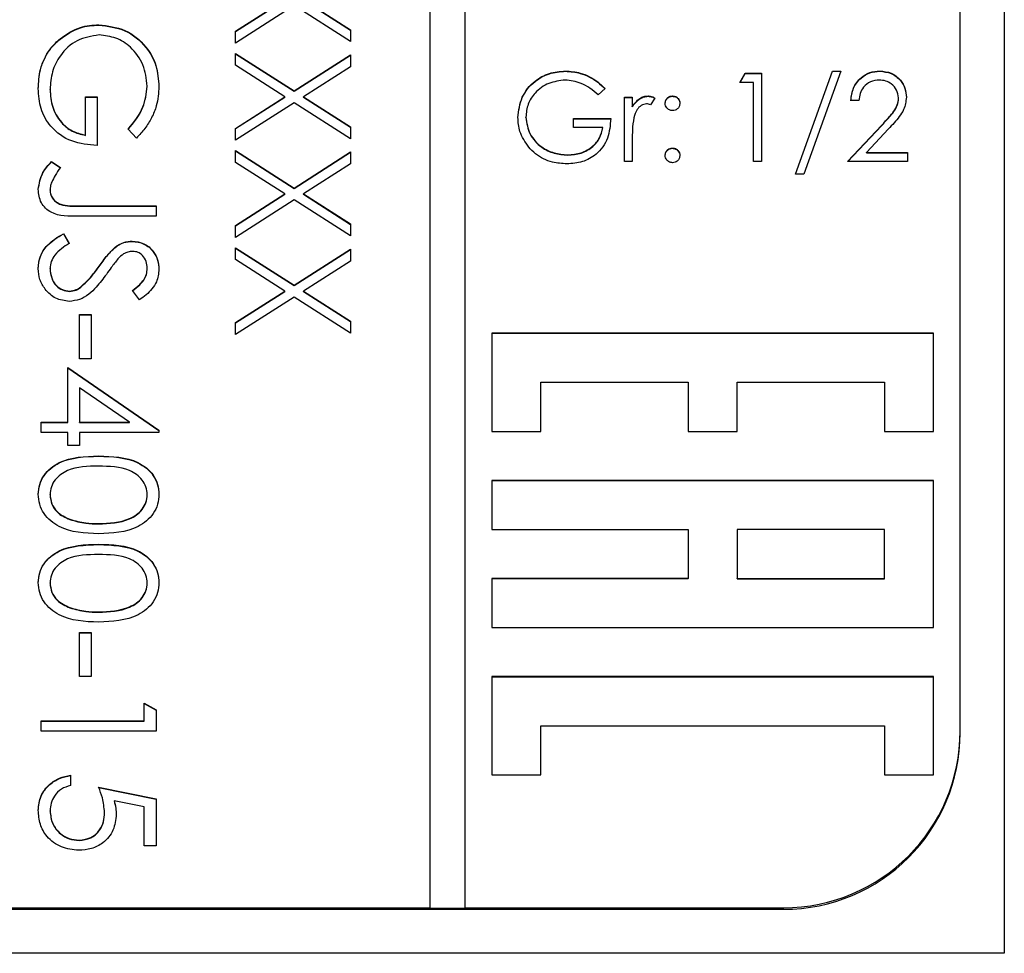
# Model space of a CAD drawing. Header units: millimetres. Extents: x 73 to 1962, y 27 to 1705.
# Tile 10 of 24: x 1831 to 1842, y 821 to 832. Entities that reach past the tile are written whole.
import ezdxf

# ---------------------------------------------------------------- set-up
doc = ezdxf.new("R2010")
doc.units = ezdxf.units.MM

msp = doc.modelspace()

# ---------------------------------------------------------------- linework, layer by layer
at = {"color": 7, "linetype": 'Continuous', "lineweight": 25}
for p, q in [((1841.851, 862.17), (1841.851, 821.17)), ((1835.351, 861.66), (1835.351, 821.686)), ((1835.751, 821.686), (1835.751, 861.66)), ((1841.351, 823.685), (1841.351, 859.661)), ((1833.151, 831.606), (1833.709, 831.963)), ((1833.919, 831.963), (1834.451, 831.622)), ((1833.151, 831.602), (1833.709, 831.959)), ((1833.814, 831.895), (1833.151, 831.471)), ((1834.451, 831.488), (1833.814, 831.895)), ((1833.919, 831.959), (1834.451, 831.619)), ((1831.602, 831.676), (1831.602, 831.679)), ((1831.164, 831.516), (1831.164, 831.52)), ((1833.151, 831.471), (1833.151, 831.606)), ((1834.451, 831.622), (1834.451, 831.488)), ((1833.151, 831.355), (1833.814, 830.93)), ((1833.151, 831.22), (1833.151, 831.355)), ((1833.151, 831.351), (1833.814, 830.927)), ((1833.814, 830.93), (1834.451, 831.338)), ((1833.814, 830.927), (1834.451, 831.334)), ((1834.451, 831.338), (1834.451, 831.203)), ((1833.709, 830.863), (1833.151, 831.22)), ((1834.451, 831.203), (1833.919, 830.863)), ((1836.884, 831.152), (1836.884, 831.155)), ((1838.859, 831.027), (1838.917, 831.13)), ((1838.861, 831.027), (1838.917, 831.126)), ((1838.917, 831.13), (1839.102, 831.13)), ((1838.917, 831.126), (1838.917, 831.13)), ((1838.917, 831.126), (1839.102, 831.126)), ((1839.102, 831.13), (1839.102, 830.13)), ((1839.487, 829.989), (1839.905, 831.155)), ((1839.488, 829.989), (1839.905, 831.152)), ((1840, 831.155), (1839.581, 829.989)), ((1839.905, 831.155), (1840, 831.155)), ((1839.905, 831.152), (1839.905, 831.155)), ((1839.905, 831.152), (1839.998, 831.152)), ((1840.441, 831.152), (1840.441, 831.155)), ((1832.151, 830.981), (1832.151, 830.985)), ((1837.333, 830.959), (1837.256, 830.886)), ((1839.013, 831.027), (1838.859, 831.027)), ((1839.013, 830.13), (1839.013, 831.027)), ((1831.051, 830.943), (1831.051, 830.947)), ((1831.451, 830.863), (1831.584, 830.863)), ((1831.451, 830.43), (1831.451, 830.863)), ((1831.451, 830.86), (1831.584, 830.86)), ((1831.584, 830.863), (1831.584, 830.314)), ((1833.151, 830.506), (1833.709, 830.863)), ((1833.151, 830.503), (1833.709, 830.86)), ((1833.709, 830.86), (1833.709, 830.863)), ((1833.814, 830.927), (1833.814, 830.93)), ((1833.919, 830.863), (1834.451, 830.523)), ((1833.919, 830.86), (1833.919, 830.863)), ((1833.919, 830.86), (1834.451, 830.519)), ((1837.551, 830.861), (1837.641, 830.861)), ((1837.551, 830.13), (1837.551, 830.861)), ((1837.551, 830.857), (1837.641, 830.857)), ((1837.641, 830.861), (1837.641, 830.753)), ((1837.819, 830.87), (1837.819, 830.873)), ((1837.897, 830.848), (1837.848, 830.771)), ((1838.096, 830.87), (1838.096, 830.873)), ((1840.654, 830.847), (1840.654, 830.85)), ((1833.814, 830.796), (1833.151, 830.372)), ((1834.451, 830.389), (1833.814, 830.796)), ((1837.641, 830.75), (1837.641, 830.753)), ((1840.205, 830.822), (1840.115, 830.822)), ((1836.436, 830.631), (1836.436, 830.634)), ((1834.451, 830.523), (1834.451, 830.389)), ((1836.974, 830.617), (1837.397, 830.617)), ((1836.974, 830.515), (1836.974, 830.617)), ((1836.974, 830.614), (1837.397, 830.614)), ((1837.307, 830.515), (1836.974, 830.515)), ((1837.307, 830.511), (1837.307, 830.515)), ((1840.077, 830.13), (1840.464, 830.544)), ((1840.08, 830.13), (1840.464, 830.54)), ((1840.464, 830.54), (1840.464, 830.544)), ((1831.451, 830.427), (1831.451, 830.43)), ((1832.029, 830.397), (1831.934, 830.497)), ((1833.151, 830.372), (1833.151, 830.506)), ((1840.541, 830.5), (1840.291, 830.233)), ((1837.641, 830.376), (1837.641, 830.13)), ((1833.151, 830.255), (1833.814, 829.831)), ((1833.151, 830.121), (1833.151, 830.255)), ((1833.151, 830.252), (1833.814, 829.827)), ((1833.814, 829.831), (1834.451, 830.239)), ((1833.814, 829.827), (1834.451, 830.235)), ((1834.451, 830.239), (1834.451, 830.104)), ((1836.91, 830.204), (1836.91, 830.207)), ((1838.096, 830.281), (1838.096, 830.284)), ((1840.291, 830.233), (1840.756, 830.233)), ((1840.291, 830.229), (1840.291, 830.233)), ((1840.291, 830.229), (1840.756, 830.229)), ((1840.756, 830.233), (1840.756, 830.13)), ((1831.068, 830.13), (1831.168, 830.062)), ((1831.068, 830.127), (1831.068, 830.13)), ((1831.068, 830.127), (1831.168, 830.058)), ((1833.709, 829.764), (1833.151, 830.121)), ((1834.451, 830.104), (1833.919, 829.764)), ((1837.641, 830.13), (1837.551, 830.13)), ((1839.102, 830.13), (1839.013, 830.13)), ((1840.756, 830.13), (1840.077, 830.13)), ((1839.581, 829.989), (1839.487, 829.989)), ((1831.051, 829.807), (1831.051, 829.811)), ((1833.151, 829.407), (1833.709, 829.764)), ((1833.151, 829.404), (1833.709, 829.76)), ((1833.709, 829.76), (1833.709, 829.764)), ((1833.814, 829.827), (1833.814, 829.831)), ((1833.919, 829.764), (1834.451, 829.424)), ((1833.919, 829.76), (1833.919, 829.764)), ((1833.919, 829.76), (1834.451, 829.42)), ((1831.386, 829.631), (1832.251, 829.631)), ((1831.386, 829.627), (1831.386, 829.631)), ((1831.386, 829.627), (1832.251, 829.627)), ((1832.251, 829.631), (1832.251, 829.514)), ((1833.814, 829.697), (1833.151, 829.273)), ((1834.451, 829.289), (1833.814, 829.697)), ((1832.251, 829.514), (1831.373, 829.514)), ((1833.151, 829.273), (1833.151, 829.407)), ((1834.451, 829.424), (1834.451, 829.289)), ((1831.202, 829.314), (1831.268, 829.204)), ((1831.202, 829.311), (1831.202, 829.314)), ((1831.202, 829.311), (1831.268, 829.201)), ((1831.981, 829.227), (1831.981, 829.231)), ((1831.783, 829.155), (1831.783, 829.158)), ((1833.151, 829.156), (1833.814, 828.732)), ((1833.151, 829.021), (1833.151, 829.156)), ((1833.151, 829.152), (1833.814, 828.728)), ((1833.814, 828.732), (1834.451, 829.139)), ((1833.814, 828.728), (1834.451, 829.136)), ((1834.451, 829.139), (1834.451, 829.005)), ((1833.709, 828.665), (1833.151, 829.021)), ((1834.451, 829.005), (1833.919, 828.665)), ((1831.051, 828.916), (1831.051, 828.919)), ((1831.606, 828.942), (1831.606, 828.945)), ((1832.151, 828.92), (1832.151, 828.924)), ((1833.814, 828.728), (1833.814, 828.732)), ((1831.271, 828.661), (1831.271, 828.665)), ((1831.399, 828.708), (1831.399, 828.711)), ((1832.064, 828.565), (1831.984, 828.67)), ((1833.151, 828.308), (1833.709, 828.665)), ((1833.151, 828.304), (1833.709, 828.661)), ((1833.709, 828.661), (1833.709, 828.665)), ((1833.919, 828.665), (1834.451, 828.325)), ((1833.919, 828.661), (1833.919, 828.665)), ((1833.919, 828.661), (1834.451, 828.321)), ((1833.814, 828.597), (1833.151, 828.173)), ((1834.451, 828.19), (1833.814, 828.597)), ((1831.384, 827.899), (1831.384, 828.398)), ((1831.384, 828.398), (1831.518, 828.398)), ((1831.518, 828.398), (1831.518, 827.899)), ((1831.384, 828.395), (1831.518, 828.395)), ((1833.151, 828.173), (1833.151, 828.308)), ((1834.451, 828.325), (1834.451, 828.19)), ((1836.051, 828.187), (1836.051, 827.077)), ((1841.051, 828.187), (1836.051, 828.187)), ((1841.051, 828.184), (1836.051, 828.184)), ((1841.051, 827.077), (1841.051, 828.187)), ((1831.518, 827.899), (1831.384, 827.899)), ((1831.251, 827.182), (1831.251, 827.799)), ((1831.251, 827.799), (1832.284, 827.089)), ((1831.251, 827.795), (1832.284, 827.086)), ((1836.607, 827.077), (1836.607, 827.632)), ((1836.607, 827.632), (1838.273, 827.632)), ((1838.273, 827.632), (1838.273, 827.077)), ((1838.829, 827.077), (1838.829, 827.632)), ((1838.829, 827.632), (1840.495, 827.632)), ((1840.495, 827.632), (1840.495, 827.077)), ((1831.949, 827.182), (1831.384, 827.57)), ((1831.384, 827.57), (1831.384, 827.182)), ((1830.951, 827.182), (1831.251, 827.182)), ((1830.951, 827.066), (1830.951, 827.182)), ((1830.951, 827.179), (1831.251, 827.179)), ((1831.251, 827.179), (1831.251, 827.182)), ((1831.384, 827.182), (1831.949, 827.182)), ((1831.384, 827.179), (1831.384, 827.182)), ((1831.384, 827.179), (1831.949, 827.179)), ((1831.949, 827.179), (1831.949, 827.182)), ((1831.251, 827.066), (1830.951, 827.066)), ((1831.251, 826.916), (1831.251, 827.066)), ((1831.384, 827.066), (1831.384, 826.916)), ((1832.284, 827.066), (1831.384, 827.066)), ((1832.284, 827.089), (1832.284, 827.066)), ((1836.051, 827.077), (1836.607, 827.077)), ((1838.273, 827.077), (1838.829, 827.077)), ((1840.495, 827.077), (1841.051, 827.077)), ((1831.384, 826.916), (1831.251, 826.916)), ((1831.6, 826.796), (1831.6, 826.799)), ((1841.051, 826.522), (1836.051, 826.522)), ((1836.051, 826.522), (1836.051, 825.966)), ((1841.051, 826.518), (1836.051, 826.518)), ((1841.051, 824.856), (1841.051, 826.522)), ((1831.051, 826.357), (1831.051, 826.361)), ((1832.151, 826.357), (1832.151, 826.361)), ((1831.274, 826.079), (1831.274, 826.082)), ((1831.601, 826.029), (1831.601, 826.033)), ((1836.051, 825.966), (1838.273, 825.966)), ((1838.273, 825.966), (1838.273, 825.411)), ((1838.829, 825.966), (1838.829, 825.411)), ((1840.495, 825.966), (1838.829, 825.966)), ((1840.495, 825.411), (1840.495, 825.966)), ((1831.6, 825.796), (1831.6, 825.8)), ((1838.273, 825.411), (1836.051, 825.411)), ((1836.051, 825.411), (1836.051, 824.856)), ((1838.273, 825.408), (1836.051, 825.408)), ((1838.273, 825.408), (1838.273, 825.411)), ((1838.829, 825.411), (1840.495, 825.411)), ((1838.829, 825.408), (1838.829, 825.411)), ((1838.829, 825.408), (1840.495, 825.408)), ((1840.495, 825.408), (1840.495, 825.411)), ((1831.051, 825.358), (1831.051, 825.362)), ((1832.151, 825.358), (1832.151, 825.362)), ((1831.274, 825.079), (1831.274, 825.083)), ((1831.601, 825.03), (1831.601, 825.034)), ((1836.051, 824.856), (1841.051, 824.856)), ((1831.384, 824.301), (1831.384, 824.801)), ((1831.384, 824.801), (1831.518, 824.801)), ((1831.384, 824.797), (1831.518, 824.797)), ((1831.518, 824.801), (1831.518, 824.301)), ((1831.518, 824.301), (1831.384, 824.301)), ((1841.051, 824.301), (1836.051, 824.301)), ((1836.051, 824.301), (1836.051, 823.191)), ((1841.051, 824.297), (1836.051, 824.297)), ((1841.051, 823.191), (1841.051, 824.301)), ((1832.118, 823.801), (1832.118, 824.001)), ((1832.118, 824.001), (1832.251, 823.925)), ((1832.118, 823.997), (1832.251, 823.921)), ((1832.251, 823.925), (1832.251, 823.685)), ((1830.951, 823.801), (1832.118, 823.801)), ((1830.951, 823.685), (1830.951, 823.801)), ((1830.951, 823.798), (1832.118, 823.798)), ((1832.118, 823.798), (1832.118, 823.801)), ((1836.607, 823.191), (1836.607, 823.746)), ((1836.607, 823.746), (1840.495, 823.746)), ((1840.495, 823.746), (1840.495, 823.191)), ((1832.251, 823.685), (1830.951, 823.685)), ((1841.351, 823.666), (1841.351, 823.685)), ((1831.284, 823.185), (1831.284, 823.068)), ((1836.051, 823.191), (1836.607, 823.191)), ((1840.495, 823.191), (1841.051, 823.191)), ((1831.601, 823.052), (1832.251, 822.918)), ((1831.601, 823.048), (1832.251, 822.915)), ((1832.118, 822.827), (1831.776, 822.897)), ((1831.776, 822.894), (1831.776, 822.897)), ((1832.118, 822.385), (1832.118, 822.827)), ((1832.251, 822.918), (1832.251, 822.385)), ((1831.051, 822.778), (1831.051, 822.782)), ((1831.668, 822.762), (1831.668, 822.765)), ((1831.381, 822.448), (1831.381, 822.452)), ((1832.251, 822.385), (1832.118, 822.385)), ((1823.351, 821.686), (1835.351, 821.686)), ((1823.351, 821.668), (1839.351, 821.668)), ((1835.351, 821.682), (1835.351, 821.686)), ((1835.351, 821.682), (1835.751, 821.682)), ((1835.751, 821.686), (1839.351, 821.686)), ((1835.751, 821.682), (1835.751, 821.686)), ((1839.351, 821.668), (1839.351, 821.686)), ((1841.851, 821.17), (1820.851, 821.17))]:
    msp.add_line(p, q, dxfattribs=at)
for centre in [(1839.352, 823.685), (1839.352, 823.667)]:
    msp.add_arc(centre, 1.999, 269.9811, 359.9811, dxfattribs=at)
for points, knots in [([(1831.164, 831.52), (1831.238, 831.571), (1831.371, 831.663), (1831.531, 831.674), (1831.602, 831.679)], [0, 0, 0, 0, 0.5593165, 1, 1, 1, 1]), ([(1831.164, 831.516), (1831.238, 831.568), (1831.371, 831.659), (1831.531, 831.671), (1831.602, 831.676)], [0, 0, 0, 0, 0.559317, 1, 1, 1, 1]), ([(1831.602, 831.679), (1831.703, 831.667), (1831.907, 831.641), (1832.136, 831.454), (1832.265, 831.221), (1832.278, 831.061), (1832.284, 830.981)], [0, 0, 0, 0, 0.2795897, 0.5590718, 0.7794111, 1, 1, 1, 1]), ([(1831.602, 831.676), (1831.703, 831.663), (1831.907, 831.637), (1832.136, 831.45), (1832.265, 831.217), (1832.278, 831.057), (1832.284, 830.977)], [0, 0, 0, 0, 0.27959, 0.559072, 0.779411, 1, 1, 1, 1]), ([(1830.918, 830.957), (1830.922, 831.029), (1830.929, 831.148), (1830.987, 831.304), (1831.061, 831.424), (1831.129, 831.488), (1831.164, 831.52)], [0, 0, 0, 0, 0.339789, 0.559872, 0.779908, 1, 1, 1, 1]), ([(1830.918, 830.954), (1830.922, 831.026), (1830.929, 831.145), (1830.987, 831.3), (1831.061, 831.421), (1831.129, 831.484), (1831.164, 831.516)], [0, 0, 0, 0, 0.339789, 0.559872, 0.779908, 1, 1, 1, 1]), ([(1831.607, 831.563), (1831.521, 831.549), (1831.349, 831.523), (1831.167, 831.35), (1831.067, 831.15), (1831.056, 831.015), (1831.051, 830.947)], [0, 0, 0, 0, 0.279061, 0.558584, 0.779236, 1, 1, 1, 1]), ([(1832.151, 830.985), (1832.141, 831.067), (1832.121, 831.231), (1831.982, 831.423), (1831.801, 831.541), (1831.671, 831.555), (1831.607, 831.563)], [0, 0, 0, 0, 0.2798474, 0.5595549, 0.7798473, 1, 1, 1, 1]), ([(1836.346, 830.63), (1836.356, 830.709), (1836.375, 830.865), (1836.519, 831.041), (1836.699, 831.14), (1836.822, 831.15), (1836.884, 831.155)], [0, 0, 0, 0, 0.279585, 0.559075, 0.779415, 1, 1, 1, 1]), ([(1836.346, 830.627), (1836.356, 830.705), (1836.375, 830.862), (1836.519, 831.037), (1836.699, 831.137), (1836.822, 831.147), (1836.884, 831.152)], [0, 0, 0, 0, 0.279585, 0.559075, 0.779415, 1, 1, 1, 1]), ([(1836.884, 831.155), (1836.941, 831.151), (1837.035, 831.144), (1837.157, 831.094), (1837.252, 831.034), (1837.306, 830.984), (1837.333, 830.959)], [0, 0, 0, 0, 0.339527, 0.559586, 0.779731, 1, 1, 1, 1]), ([(1836.884, 831.152), (1836.941, 831.148), (1837.035, 831.141), (1837.157, 831.09), (1837.252, 831.031), (1837.306, 830.981), (1837.333, 830.956)], [0, 0, 0, 0, 0.339527, 0.559586, 0.779731, 1, 1, 1, 1]), ([(1840.115, 830.822), (1840.121, 830.871), (1840.133, 830.968), (1840.218, 831.079), (1840.326, 831.146), (1840.403, 831.152), (1840.441, 831.155)], [0, 0, 0, 0, 0.280029, 0.559515, 0.779668, 1, 1, 1, 1]), ([(1840.115, 830.819), (1840.121, 830.867), (1840.133, 830.964), (1840.218, 831.075), (1840.326, 831.142), (1840.403, 831.148), (1840.441, 831.152)], [0, 0, 0, 0, 0.280029, 0.559515, 0.779668, 1, 1, 1, 1]), ([(1840.441, 831.155), (1840.486, 831.151), (1840.575, 831.143), (1840.674, 831.062), (1840.734, 830.963), (1840.74, 830.893), (1840.743, 830.858)], [0, 0, 0, 0, 0.2798914, 0.559188, 0.7795727, 1, 1, 1, 1]), ([(1840.441, 831.152), (1840.486, 831.147), (1840.575, 831.139), (1840.674, 831.058), (1840.734, 830.959), (1840.74, 830.889), (1840.743, 830.855)], [0, 0, 0, 0, 0.2798914, 0.559188, 0.7795727, 1, 1, 1, 1]), ([(1831.934, 830.497), (1832, 830.577), (1832.119, 830.721), (1832.141, 830.904), (1832.151, 830.985)], [0, 0, 0, 0, 0.55984, 1, 1, 1, 1]), ([(1831.934, 830.493), (1832, 830.574), (1832.119, 830.717), (1832.141, 830.9), (1832.151, 830.981)], [0, 0, 0, 0, 0.55984, 1, 1, 1, 1]), ([(1832.284, 830.981), (1832.279, 830.906), (1832.27, 830.784), (1832.204, 830.625), (1832.127, 830.503), (1832.062, 830.432), (1832.029, 830.397)], [0, 0, 0, 0, 0.339527, 0.559586, 0.779731, 1, 1, 1, 1]), ([(1836.881, 831.053), (1836.817, 831.045), (1836.691, 831.03), (1836.543, 830.923), (1836.452, 830.784), (1836.441, 830.684), (1836.436, 830.634)], [0, 0, 0, 0, 0.279854, 0.559567, 0.779843, 1, 1, 1, 1]), ([(1837.256, 830.886), (1837.194, 830.937), (1837.084, 831.028), (1836.943, 831.045), (1836.881, 831.053)], [0, 0, 0, 0, 0.55981, 1, 1, 1, 1]), ([(1840.437, 831.053), (1840.402, 831.049), (1840.334, 831.042), (1840.257, 830.98), (1840.215, 830.902), (1840.208, 830.849), (1840.205, 830.822)], [0, 0, 0, 0, 0.279693, 0.55878, 0.779138, 1, 1, 1, 1]), ([(1840.654, 830.85), (1840.649, 830.881), (1840.641, 830.943), (1840.58, 831.008), (1840.51, 831.047), (1840.461, 831.051), (1840.437, 831.053)], [0, 0, 0, 0, 0.279126, 0.558978, 0.77935, 1, 1, 1, 1]), ([(1831.584, 830.314), (1831.486, 830.322), (1831.29, 830.338), (1831.059, 830.502), (1830.933, 830.726), (1830.923, 830.88), (1830.918, 830.957)], [0, 0, 0, 0, 0.280351, 0.559367, 0.779371, 1, 1, 1, 1]), ([(1831.051, 830.947), (1831.056, 830.88), (1831.066, 830.746), (1831.163, 830.581), (1831.297, 830.467), (1831.4, 830.443), (1831.451, 830.43)], [0, 0, 0, 0, 0.280254, 0.559912, 0.779941, 1, 1, 1, 1]), ([(1831.051, 830.943), (1831.056, 830.876), (1831.066, 830.742), (1831.163, 830.578), (1831.297, 830.464), (1831.4, 830.439), (1831.451, 830.427)], [0, 0, 0, 0, 0.2802537, 0.5599124, 0.7799408, 1, 1, 1, 1]), ([(1837.641, 830.753), (1837.666, 830.788), (1837.701, 830.836), (1837.77, 830.869), (1837.803, 830.872), (1837.819, 830.873)], [0, 0, 0, 0, 0.558841, 0.779474, 1, 1, 1, 1]), ([(1837.641, 830.75), (1837.666, 830.784), (1837.701, 830.832), (1837.77, 830.865), (1837.803, 830.868), (1837.819, 830.87)], [0, 0, 0, 0, 0.5588406, 0.7794739, 1, 1, 1, 1]), ([(1837.819, 830.873), (1837.835, 830.872), (1837.862, 830.868), (1837.886, 830.855), (1837.897, 830.848)], [0, 0, 0, 0, 0.559243, 1, 1, 1, 1]), ([(1837.819, 830.87), (1837.835, 830.868), (1837.862, 830.865), (1837.886, 830.851), (1837.897, 830.845)], [0, 0, 0, 0, 0.559243, 1, 1, 1, 1]), ([(1838.013, 830.79), (1838.014, 830.802), (1838.017, 830.827), (1838.04, 830.854), (1838.067, 830.871), (1838.086, 830.873), (1838.096, 830.873)], [0, 0, 0, 0, 0.279539, 0.559327, 0.779689, 1, 1, 1, 1]), ([(1838.013, 830.787), (1838.014, 830.799), (1838.017, 830.823), (1838.04, 830.851), (1838.067, 830.867), (1838.086, 830.869), (1838.096, 830.87)], [0, 0, 0, 0, 0.279539, 0.559327, 0.779689, 1, 1, 1, 1]), ([(1838.096, 830.873), (1838.108, 830.872), (1838.133, 830.869), (1838.16, 830.846), (1838.177, 830.819), (1838.178, 830.8), (1838.179, 830.79)], [0, 0, 0, 0, 0.279602, 0.559212, 0.779475, 1, 1, 1, 1]), ([(1838.096, 830.87), (1838.108, 830.868), (1838.133, 830.866), (1838.16, 830.843), (1838.177, 830.816), (1838.178, 830.796), (1838.179, 830.787)], [0, 0, 0, 0, 0.279602, 0.559212, 0.779475, 1, 1, 1, 1]), ([(1840.464, 830.544), (1840.493, 830.574), (1840.541, 830.625), (1840.602, 830.698), (1840.645, 830.769), (1840.651, 830.823), (1840.654, 830.85)], [0, 0, 0, 0, 0.340542, 0.56085, 0.780599, 1, 1, 1, 1]), ([(1840.743, 830.858), (1840.737, 830.81), (1840.727, 830.731), (1840.663, 830.64), (1840.604, 830.568), (1840.562, 830.522), (1840.541, 830.5)], [0, 0, 0, 0, 0.338375, 0.558753, 0.77936, 1, 1, 1, 1]), ([(1837.802, 830.784), (1837.781, 830.779), (1837.738, 830.77), (1837.684, 830.711), (1837.667, 830.659), (1837.657, 830.626)], [0, 0, 0, 0, 0.278435, 0.558783, 1, 1, 1, 1]), ([(1837.848, 830.771), (1837.84, 830.775), (1837.825, 830.781), (1837.809, 830.783), (1837.802, 830.784)], [0, 0, 0, 0, 0.560396, 1, 1, 1, 1]), ([(1838.096, 830.707), (1838.084, 830.708), (1838.059, 830.711), (1838.032, 830.734), (1838.015, 830.761), (1838.013, 830.781), (1838.013, 830.79)], [0, 0, 0, 0, 0.279647, 0.559299, 0.779615, 1, 1, 1, 1]), ([(1838.179, 830.79), (1838.178, 830.778), (1838.175, 830.753), (1838.152, 830.726), (1838.125, 830.709), (1838.106, 830.708), (1838.096, 830.707)], [0, 0, 0, 0, 0.279517, 0.559326, 0.779544, 1, 1, 1, 1]), ([(1840.464, 830.54), (1840.493, 830.571), (1840.541, 830.621), (1840.602, 830.694), (1840.645, 830.765), (1840.651, 830.819), (1840.654, 830.847)], [0, 0, 0, 0, 0.340542, 0.56085, 0.780599, 1, 1, 1, 1]), ([(1836.468, 830.294), (1836.429, 830.351), (1836.358, 830.453), (1836.35, 830.576), (1836.346, 830.63)], [0, 0, 0, 0, 0.559317, 1, 1, 1, 1]), ([(1836.436, 830.634), (1836.446, 830.568), (1836.466, 830.436), (1836.599, 830.296), (1836.753, 830.22), (1836.857, 830.211), (1836.91, 830.207)], [0, 0, 0, 0, 0.279051, 0.558582, 0.779235, 1, 1, 1, 1]), ([(1836.436, 830.631), (1836.446, 830.565), (1836.466, 830.433), (1836.599, 830.293), (1836.753, 830.216), (1836.857, 830.208), (1836.91, 830.204)], [0, 0, 0, 0, 0.279051, 0.558582, 0.779235, 1, 1, 1, 1]), ([(1837.657, 830.626), (1837.651, 830.58), (1837.64, 830.497), (1837.641, 830.413), (1837.641, 830.376)], [0, 0, 0, 0, 0.559637, 1, 1, 1, 1]), ([(1837.397, 830.617), (1837.391, 830.542), (1837.379, 830.391), (1837.252, 830.213), (1837.079, 830.117), (1836.961, 830.109), (1836.902, 830.105)], [0, 0, 0, 0, 0.280351, 0.559367, 0.779371, 1, 1, 1, 1]), ([(1836.91, 830.207), (1836.961, 830.211), (1837.064, 830.219), (1837.191, 830.294), (1837.279, 830.396), (1837.298, 830.475), (1837.307, 830.515)], [0, 0, 0, 0, 0.280258, 0.55994, 0.779939, 1, 1, 1, 1]), ([(1836.91, 830.204), (1836.961, 830.208), (1837.064, 830.215), (1837.191, 830.29), (1837.279, 830.392), (1837.298, 830.472), (1837.307, 830.511)], [0, 0, 0, 0, 0.280258, 0.55994, 0.779939, 1, 1, 1, 1]), ([(1836.902, 830.105), (1836.846, 830.108), (1836.755, 830.113), (1836.635, 830.158), (1836.542, 830.215), (1836.493, 830.268), (1836.468, 830.294)], [0, 0, 0, 0, 0.339789, 0.559872, 0.779908, 1, 1, 1, 1]), ([(1838.013, 830.201), (1838.014, 830.213), (1838.017, 830.238), (1838.04, 830.265), (1838.067, 830.282), (1838.086, 830.283), (1838.096, 830.284)], [0, 0, 0, 0, 0.279576, 0.559284, 0.779552, 1, 1, 1, 1]), ([(1838.013, 830.197), (1838.014, 830.21), (1838.017, 830.234), (1838.04, 830.261), (1838.067, 830.278), (1838.086, 830.28), (1838.096, 830.281)], [0, 0, 0, 0, 0.279576, 0.559284, 0.779552, 1, 1, 1, 1]), ([(1838.096, 830.118), (1838.084, 830.119), (1838.059, 830.122), (1838.032, 830.145), (1838.015, 830.172), (1838.013, 830.191), (1838.013, 830.201)], [0, 0, 0, 0, 0.279628, 0.559268, 0.779583, 1, 1, 1, 1]), ([(1838.096, 830.284), (1838.108, 830.283), (1838.133, 830.28), (1838.16, 830.257), (1838.177, 830.23), (1838.178, 830.211), (1838.179, 830.201)], [0, 0, 0, 0, 0.279602, 0.559212, 0.779475, 1, 1, 1, 1]), ([(1838.096, 830.281), (1838.108, 830.279), (1838.133, 830.276), (1838.16, 830.253), (1838.177, 830.226), (1838.178, 830.207), (1838.179, 830.197)], [0, 0, 0, 0, 0.279602, 0.559212, 0.779475, 1, 1, 1, 1]), ([(1838.179, 830.201), (1838.178, 830.189), (1838.175, 830.164), (1838.152, 830.137), (1838.125, 830.12), (1838.106, 830.118), (1838.096, 830.118)], [0, 0, 0, 0, 0.279515, 0.559486, 0.779684, 1, 1, 1, 1]), ([(1830.918, 829.817), (1830.929, 829.883), (1830.95, 830.003), (1831.032, 830.091), (1831.068, 830.13)], [0, 0, 0, 0, 0.557533, 1, 1, 1, 1]), ([(1830.918, 829.813), (1830.929, 829.88), (1830.95, 829.999), (1831.032, 830.088), (1831.068, 830.127)], [0, 0, 0, 0, 0.557533, 1, 1, 1, 1]), ([(1831.168, 830.062), (1831.147, 830.032), (1831.111, 829.979), (1831.082, 829.921), (1831.07, 829.896)], [0, 0, 0, 0, 0.560094, 1, 1, 1, 1]), ([(1831.07, 829.896), (1831.064, 829.88), (1831.053, 829.853), (1831.052, 829.823), (1831.051, 829.811)], [0, 0, 0, 0, 0.5599, 1, 1, 1, 1]), ([(1831.373, 829.514), (1831.264, 829.511), (1831.127, 829.508), (1830.998, 829.6), (1830.932, 829.684), (1830.923, 829.764), (1830.918, 829.817)], [0, 0, 0, 0, 0.499543, 0.625078, 0.750654, 1, 1, 1, 1]), ([(1831.051, 829.811), (1831.053, 829.793), (1831.056, 829.756), (1831.083, 829.708), (1831.122, 829.67), (1831.221, 829.624), (1831.313, 829.628), (1831.386, 829.631)], [0, 0, 0, 0, 0.124972, 0.249915, 0.374872, 0.499882, 1, 1, 1, 1]), ([(1831.051, 829.807), (1831.053, 829.789), (1831.056, 829.753), (1831.083, 829.705), (1831.122, 829.666), (1831.221, 829.621), (1831.313, 829.624), (1831.386, 829.627)], [0, 0, 0, 0, 0.124972, 0.249915, 0.374872, 0.499882, 1, 1, 1, 1]), ([(1830.918, 828.919), (1830.922, 828.967), (1830.932, 829.063), (1831.03, 829.211), (1831.137, 829.275), (1831.202, 829.314)], [0, 0, 0, 0, 0.27988, 0.559666, 1, 1, 1, 1]), ([(1830.918, 828.916), (1830.922, 828.964), (1830.932, 829.06), (1831.03, 829.208), (1831.137, 829.272), (1831.202, 829.311)], [0, 0, 0, 0, 0.27988, 0.559666, 1, 1, 1, 1]), ([(1831.268, 829.204), (1831.208, 829.166), (1831.126, 829.112), (1831.06, 829.002), (1831.054, 828.947), (1831.051, 828.919)], [0, 0, 0, 0, 0.559321, 0.779782, 1, 1, 1, 1]), ([(1831.783, 829.158), (1831.817, 829.181), (1831.877, 829.222), (1831.949, 829.228), (1831.981, 829.231)], [0, 0, 0, 0, 0.55984, 1, 1, 1, 1]), ([(1831.783, 829.155), (1831.817, 829.178), (1831.877, 829.219), (1831.949, 829.225), (1831.981, 829.227)], [0, 0, 0, 0, 0.5598405, 1, 1, 1, 1]), ([(1831.981, 829.231), (1832.027, 829.225), (1832.119, 829.214), (1832.22, 829.125), (1832.275, 829.019), (1832.281, 828.947), (1832.284, 828.911)], [0, 0, 0, 0, 0.279553, 0.558798, 0.779378, 1, 1, 1, 1]), ([(1831.981, 829.227), (1832.027, 829.222), (1832.119, 829.21), (1832.22, 829.122), (1832.275, 829.016), (1832.281, 828.943), (1832.284, 828.907)], [0, 0, 0, 0, 0.279553, 0.558798, 0.779378, 1, 1, 1, 1]), ([(1831.606, 828.945), (1831.636, 828.988), (1831.69, 829.063), (1831.755, 829.129), (1831.783, 829.158)], [0, 0, 0, 0, 0.5604127, 1, 1, 1, 1]), ([(1831.606, 828.942), (1831.636, 828.984), (1831.69, 829.06), (1831.755, 829.126), (1831.783, 829.155)], [0, 0, 0, 0, 0.560413, 1, 1, 1, 1]), ([(1831.986, 829.114), (1831.968, 829.113), (1831.932, 829.11), (1831.872, 829.082), (1831.839, 829.049), (1831.818, 829.029)], [0, 0, 0, 0, 0.279946, 0.559774, 1, 1, 1, 1]), ([(1832.151, 828.924), (1832.149, 828.95), (1832.145, 829.003), (1832.104, 829.066), (1832.049, 829.108), (1832.007, 829.112), (1831.986, 829.114)], [0, 0, 0, 0, 0.280274, 0.559931, 0.77992, 1, 1, 1, 1]), ([(1831.818, 829.029), (1831.794, 828.997), (1831.749, 828.939), (1831.707, 828.88), (1831.689, 828.854)], [0, 0, 0, 0, 0.559906, 1, 1, 1, 1]), ([(1831.269, 828.548), (1831.216, 828.555), (1831.11, 828.57), (1830.997, 828.674), (1830.928, 828.794), (1830.921, 828.877), (1830.918, 828.919)], [0, 0, 0, 0, 0.279183, 0.559085, 0.779446, 1, 1, 1, 1]), ([(1831.051, 828.919), (1831.055, 828.884), (1831.062, 828.814), (1831.114, 828.729), (1831.189, 828.675), (1831.244, 828.668), (1831.271, 828.665)], [0, 0, 0, 0, 0.280276, 0.560148, 0.780153, 1, 1, 1, 1]), ([(1831.051, 828.916), (1831.055, 828.881), (1831.062, 828.811), (1831.114, 828.726), (1831.189, 828.671), (1831.244, 828.664), (1831.271, 828.661)], [0, 0, 0, 0, 0.2802764, 0.5601478, 0.7801531, 1, 1, 1, 1]), ([(1831.689, 828.854), (1831.652, 828.805), (1831.592, 828.724), (1831.492, 828.626), (1831.388, 828.563), (1831.309, 828.553), (1831.269, 828.548)], [0, 0, 0, 0, 0.340499, 0.560704, 0.780578, 1, 1, 1, 1]), ([(1831.399, 828.711), (1831.442, 828.751), (1831.518, 828.823), (1831.579, 828.908), (1831.606, 828.945)], [0, 0, 0, 0, 0.559496, 1, 1, 1, 1]), ([(1831.399, 828.708), (1831.442, 828.748), (1831.518, 828.819), (1831.579, 828.904), (1831.606, 828.942)], [0, 0, 0, 0, 0.559496, 1, 1, 1, 1]), ([(1831.984, 828.67), (1832.012, 828.693), (1832.058, 828.73), (1832.114, 828.791), (1832.146, 828.854), (1832.149, 828.901), (1832.151, 828.924)], [0, 0, 0, 0, 0.340409, 0.560482, 0.78018, 1, 1, 1, 1]), ([(1831.984, 828.667), (1832.012, 828.689), (1832.058, 828.726), (1832.114, 828.787), (1832.146, 828.851), (1832.149, 828.897), (1832.151, 828.92)], [0, 0, 0, 0, 0.340409, 0.560482, 0.78018, 1, 1, 1, 1]), ([(1832.284, 828.911), (1832.279, 828.862), (1832.269, 828.782), (1832.207, 828.688), (1832.14, 828.621), (1832.089, 828.584), (1832.064, 828.565)], [0, 0, 0, 0, 0.338729, 0.558835, 0.779344, 1, 1, 1, 1]), ([(1831.271, 828.665), (1831.297, 828.668), (1831.344, 828.674), (1831.382, 828.7), (1831.399, 828.711)], [0, 0, 0, 0, 0.55899, 1, 1, 1, 1]), ([(1831.271, 828.661), (1831.297, 828.664), (1831.344, 828.67), (1831.382, 828.696), (1831.399, 828.708)], [0, 0, 0, 0, 0.55899, 1, 1, 1, 1]), ([(1830.918, 826.365), (1830.921, 826.403), (1830.927, 826.479), (1830.995, 826.617), (1831.213, 826.787), (1831.446, 826.794), (1831.6, 826.799)], [0, 0, 0, 0, 0.125551, 0.25109, 0.50025, 1, 1, 1, 1]), ([(1830.918, 826.361), (1830.921, 826.399), (1830.927, 826.475), (1830.995, 826.613), (1831.213, 826.784), (1831.446, 826.791), (1831.6, 826.796)], [0, 0, 0, 0, 0.125551, 0.25109, 0.50025, 1, 1, 1, 1]), ([(1831.6, 826.799), (1831.756, 826.794), (1831.95, 826.788), (1832.145, 826.667), (1832.223, 826.583), (1832.275, 826.479), (1832.281, 826.403), (1832.284, 826.365)], [0, 0, 0, 0, 0.498702, 0.624177, 0.749467, 0.874745, 1, 1, 1, 1]), ([(1831.6, 826.796), (1831.756, 826.791), (1831.95, 826.784), (1832.145, 826.663), (1832.223, 826.579), (1832.275, 826.475), (1832.281, 826.399), (1832.284, 826.361)], [0, 0, 0, 0, 0.498702, 0.624177, 0.749467, 0.874745, 1, 1, 1, 1]), ([(1831.601, 826.683), (1831.479, 826.682), (1831.298, 826.68), (1831.12, 826.556), (1831.061, 826.45), (1831.054, 826.391), (1831.051, 826.361)], [0, 0, 0, 0, 0.500291, 0.749086, 0.874606, 1, 1, 1, 1]), ([(1832.151, 826.361), (1832.148, 826.391), (1832.142, 826.45), (1832.096, 826.529), (1832.032, 826.592), (1831.874, 826.678), (1831.722, 826.681), (1831.601, 826.683)], [0, 0, 0, 0, 0.1251388, 0.2504182, 0.3755189, 0.5008471, 1, 1, 1, 1]), ([(1831.6, 825.917), (1831.444, 825.924), (1831.211, 825.935), (1830.995, 826.111), (1830.927, 826.25), (1830.921, 826.327), (1830.918, 826.365)], [0, 0, 0, 0, 0.499407, 0.748743, 0.874372, 1, 1, 1, 1]), ([(1831.051, 826.361), (1831.055, 826.326), (1831.064, 826.255), (1831.139, 826.145), (1831.223, 826.106), (1831.274, 826.082)], [0, 0, 0, 0, 0.280257, 0.560781, 1, 1, 1, 1]), ([(1831.051, 826.357), (1831.055, 826.322), (1831.064, 826.251), (1831.139, 826.141), (1831.223, 826.102), (1831.274, 826.079)], [0, 0, 0, 0, 0.280257, 0.560781, 1, 1, 1, 1]), ([(1832.284, 826.365), (1832.281, 826.327), (1832.275, 826.25), (1832.207, 826.111), (1831.99, 825.935), (1831.756, 825.924), (1831.6, 825.917)], [0, 0, 0, 0, 0.1256, 0.251197, 0.500581, 1, 1, 1, 1]), ([(1831.601, 826.033), (1831.722, 826.038), (1831.903, 826.045), (1832.081, 826.167), (1832.142, 826.272), (1832.148, 826.331), (1832.151, 826.361)], [0, 0, 0, 0, 0.500072, 0.749021, 0.874598, 1, 1, 1, 1]), ([(1831.601, 826.029), (1831.722, 826.034), (1831.903, 826.041), (1832.081, 826.163), (1832.142, 826.268), (1832.148, 826.328), (1832.151, 826.357)], [0, 0, 0, 0, 0.500072, 0.749021, 0.874598, 1, 1, 1, 1]), ([(1831.274, 826.082), (1831.334, 826.066), (1831.441, 826.036), (1831.552, 826.034), (1831.601, 826.033)], [0, 0, 0, 0, 0.559599, 1, 1, 1, 1]), ([(1831.274, 826.079), (1831.334, 826.062), (1831.441, 826.033), (1831.552, 826.03), (1831.601, 826.029)], [0, 0, 0, 0, 0.559599, 1, 1, 1, 1]), ([(1830.918, 825.366), (1830.921, 825.403), (1830.927, 825.479), (1830.995, 825.617), (1831.213, 825.788), (1831.446, 825.795), (1831.6, 825.8)], [0, 0, 0, 0, 0.125551, 0.25109, 0.50025, 1, 1, 1, 1]), ([(1830.918, 825.362), (1830.921, 825.4), (1830.927, 825.476), (1830.995, 825.614), (1831.213, 825.784), (1831.446, 825.791), (1831.6, 825.796)], [0, 0, 0, 0, 0.125551, 0.25109, 0.50025, 1, 1, 1, 1]), ([(1831.6, 825.8), (1831.756, 825.795), (1831.95, 825.789), (1832.145, 825.668), (1832.223, 825.583), (1832.275, 825.479), (1832.281, 825.404), (1832.284, 825.366)], [0, 0, 0, 0, 0.498702, 0.624177, 0.749467, 0.874745, 1, 1, 1, 1]), ([(1831.6, 825.796), (1831.756, 825.791), (1831.95, 825.785), (1832.145, 825.664), (1832.223, 825.58), (1832.275, 825.476), (1832.281, 825.4), (1832.284, 825.362)], [0, 0, 0, 0, 0.498702, 0.624177, 0.749467, 0.874745, 1, 1, 1, 1]), ([(1831.601, 825.683), (1831.479, 825.682), (1831.298, 825.681), (1831.12, 825.556), (1831.061, 825.451), (1831.054, 825.391), (1831.051, 825.362)], [0, 0, 0, 0, 0.500291, 0.749086, 0.874606, 1, 1, 1, 1]), ([(1832.151, 825.362), (1832.148, 825.391), (1832.142, 825.451), (1832.096, 825.53), (1832.032, 825.593), (1831.874, 825.679), (1831.722, 825.681), (1831.601, 825.683)], [0, 0, 0, 0, 0.125139, 0.250418, 0.375519, 0.500847, 1, 1, 1, 1]), ([(1831.6, 824.917), (1831.444, 824.924), (1831.211, 824.935), (1830.995, 825.112), (1830.927, 825.251), (1830.921, 825.327), (1830.918, 825.366)], [0, 0, 0, 0, 0.499407, 0.748743, 0.874372, 1, 1, 1, 1]), ([(1831.051, 825.362), (1831.055, 825.326), (1831.064, 825.255), (1831.139, 825.146), (1831.223, 825.107), (1831.274, 825.083)], [0, 0, 0, 0, 0.2802572, 0.5607811, 1, 1, 1, 1]), ([(1831.051, 825.358), (1831.055, 825.323), (1831.064, 825.252), (1831.139, 825.142), (1831.223, 825.103), (1831.274, 825.079)], [0, 0, 0, 0, 0.280257, 0.560781, 1, 1, 1, 1]), ([(1832.284, 825.366), (1832.281, 825.327), (1832.275, 825.251), (1832.207, 825.111), (1831.99, 824.936), (1831.756, 824.925), (1831.6, 824.917)], [0, 0, 0, 0, 0.1256001, 0.2511969, 0.5005813, 1, 1, 1, 1]), ([(1831.601, 825.034), (1831.722, 825.039), (1831.903, 825.046), (1832.081, 825.167), (1832.142, 825.272), (1832.148, 825.332), (1832.151, 825.362)], [0, 0, 0, 0, 0.5000715, 0.7490206, 0.8745985, 1, 1, 1, 1]), ([(1831.601, 825.03), (1831.722, 825.035), (1831.903, 825.042), (1832.081, 825.164), (1832.142, 825.269), (1832.148, 825.328), (1832.151, 825.358)], [0, 0, 0, 0, 0.500072, 0.749021, 0.874598, 1, 1, 1, 1]), ([(1831.274, 825.083), (1831.334, 825.066), (1831.441, 825.037), (1831.552, 825.035), (1831.601, 825.034)], [0, 0, 0, 0, 0.5595988, 1, 1, 1, 1]), ([(1831.274, 825.079), (1831.334, 825.063), (1831.441, 825.033), (1831.552, 825.031), (1831.601, 825.03)], [0, 0, 0, 0, 0.5595988, 1, 1, 1, 1]), ([(1830.918, 822.789), (1830.923, 822.844), (1830.935, 822.956), (1831.034, 823.082), (1831.156, 823.159), (1831.241, 823.176), (1831.284, 823.185)], [0, 0, 0, 0, 0.279625, 0.559019, 0.77938, 1, 1, 1, 1]), ([(1830.918, 822.785), (1830.923, 822.841), (1830.935, 822.952), (1831.034, 823.078), (1831.156, 823.156), (1831.241, 823.173), (1831.284, 823.181)], [0, 0, 0, 0, 0.279625, 0.559019, 0.77938, 1, 1, 1, 1]), ([(1831.284, 823.068), (1831.248, 823.058), (1831.174, 823.038), (1831.1, 822.959), (1831.059, 822.871), (1831.054, 822.811), (1831.051, 822.782)], [0, 0, 0, 0, 0.28005, 0.559166, 0.779583, 1, 1, 1, 1]), ([(1831.668, 822.765), (1831.662, 822.82), (1831.652, 822.919), (1831.617, 823.011), (1831.601, 823.052)], [0, 0, 0, 0, 0.5594162, 1, 1, 1, 1]), ([(1831.776, 822.897), (1831.783, 822.869), (1831.797, 822.819), (1831.8, 822.767), (1831.801, 822.744)], [0, 0, 0, 0, 0.560064, 1, 1, 1, 1]), ([(1831.776, 822.894), (1831.783, 822.866), (1831.797, 822.816), (1831.8, 822.764), (1831.801, 822.741)], [0, 0, 0, 0, 0.560064, 1, 1, 1, 1]), ([(1831.376, 822.336), (1831.308, 822.343), (1831.174, 822.358), (1831.017, 822.475), (1830.93, 822.629), (1830.922, 822.736), (1830.918, 822.789)], [0, 0, 0, 0, 0.279864, 0.559271, 0.779424, 1, 1, 1, 1]), ([(1831.051, 822.782), (1831.057, 822.733), (1831.068, 822.636), (1831.157, 822.527), (1831.266, 822.461), (1831.342, 822.455), (1831.381, 822.452)], [0, 0, 0, 0, 0.279617, 0.559357, 0.779559, 1, 1, 1, 1]), ([(1831.051, 822.778), (1831.057, 822.73), (1831.068, 822.632), (1831.157, 822.524), (1831.266, 822.458), (1831.342, 822.452), (1831.381, 822.448)], [0, 0, 0, 0, 0.279617, 0.559357, 0.779559, 1, 1, 1, 1]), ([(1831.801, 822.744), (1831.794, 822.682), (1831.781, 822.558), (1831.664, 822.421), (1831.522, 822.345), (1831.424, 822.339), (1831.376, 822.336)], [0, 0, 0, 0, 0.279688, 0.559025, 0.779292, 1, 1, 1, 1]), ([(1831.381, 822.452), (1831.426, 822.457), (1831.516, 822.467), (1831.613, 822.554), (1831.662, 822.66), (1831.666, 822.73), (1831.668, 822.765)], [0, 0, 0, 0, 0.279539, 0.558617, 0.779047, 1, 1, 1, 1]), ([(1831.381, 822.448), (1831.426, 822.453), (1831.516, 822.463), (1831.613, 822.55), (1831.662, 822.656), (1831.666, 822.727), (1831.668, 822.762)], [0, 0, 0, 0, 0.279539, 0.558617, 0.779047, 1, 1, 1, 1])]:
    msp.add_open_spline(points, degree=3, knots=knots, dxfattribs=at)

doc.saveas('drawing.dxf')
